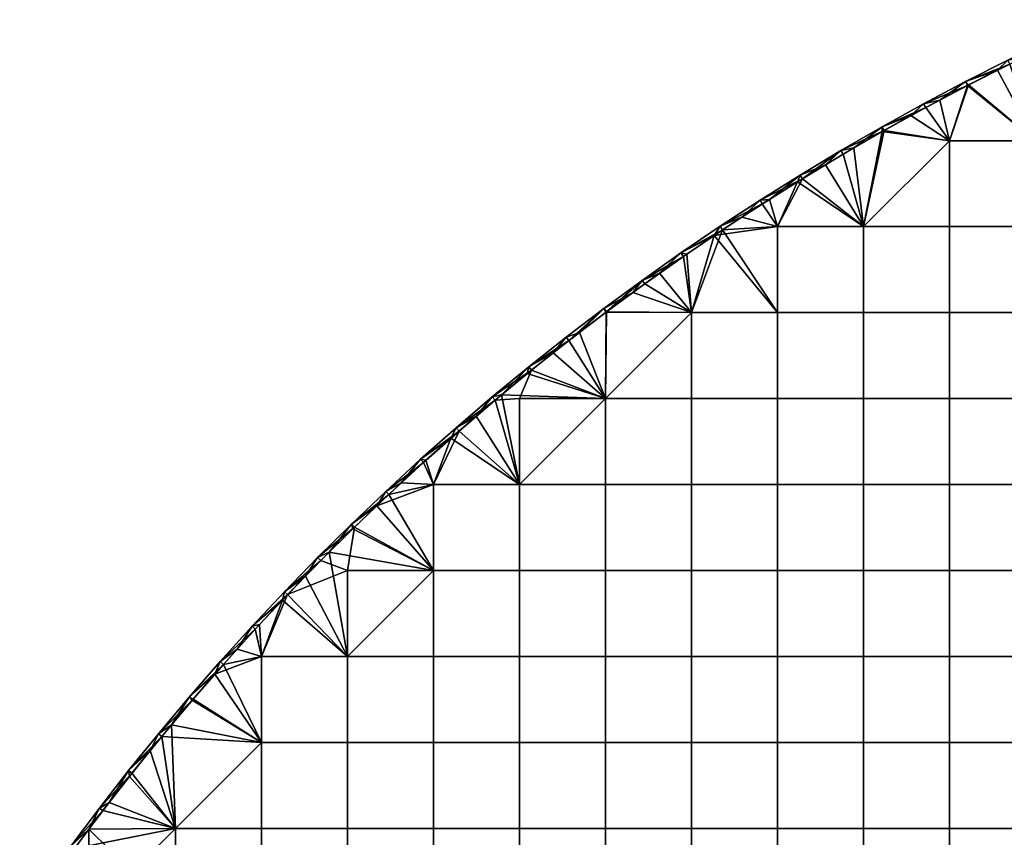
# Model space of a CAD drawing. Header units: millimetres. Extents: x -600 to 600, y -600 to 600.
# Tile 134 of 144: x -495 to -267, y 357 to 547. Entities that reach past the tile are written whole.
import ezdxf

# ---------------------------------------------------------------- set-up
doc = ezdxf.new("R2010")
doc.units = ezdxf.units.MM
doc.header["$MEASUREMENT"] = 0
doc.layers.add('Predefinito', color=7, linetype='Continuous')

msp = doc.modelspace()

# ---------------------------------------------------------------- meshes
at = {"layer": 'Predefinito'}
mesh = msp.add_polyface(dxfattribs=at)
corners = [(-285.57, 527.68, 721.01), (-275.83, 532.84, 721.01), (-285.57, 527.68, 711.01), (-265.99, 537.82, 721.01), (-275.83, 532.84, 711.01), (-256.07, 542.61, 721.01), (-265.99, 537.82, 711.01), (-246.05, 547.23, 721.01), (-246.05, 547.23, 711.01), (-256.07, 542.61, 711.01), (-247.99, 545.25, 722.01), (-254.81, 542.1, 722.01), (-239.6, 539.1, 722.01), (-261.61, 538.85, 722.01), (-259.57, 519.13, 722.01), (-268.38, 535.51, 722.01), (-275.12, 532.08, 722.01), (-245.64, 546.31, 710.01), (-239.6, 539.1, 710.01), (-255.64, 541.71, 710.01), (-259.57, 519.13, 710.01), (-265.55, 536.92, 710.01), (-275.37, 531.95, 710.01), (-285.57, 527.68, 711.01), (-275.83, 532.84, 711.01), (-275.37, 531.95, 710.01), (-265.99, 537.82, 711.01), (-265.55, 536.92, 710.01), (-256.07, 542.61, 711.01), (-255.64, 541.71, 710.01), (-246.05, 547.23, 711.01), (-245.64, 546.31, 710.01), (-285.09, 526.8, 710.01), (-246.05, 547.23, 721.01), (-256.07, 542.61, 721.01), (-247.99, 545.25, 722.01), (-265.99, 537.82, 721.01), (-261.61, 538.85, 722.01), (-275.83, 532.84, 721.01), (-268.38, 535.51, 722.01), (-285.57, 527.68, 721.01), (-281.83, 528.56, 722.01), (-288.5, 524.94, 722.01), (-275.12, 532.08, 722.01), (-254.81, 542.1, 722.01)]
mesh.append_faces([[corners[k] for k in face] for face in [(0, 1, 2, 2), (1, 3, 4, 4), (3, 5, 6, 6), (5, 7, 8, 8), (8, 9, 5, 5), (9, 6, 5, 5), (6, 4, 3, 3), (4, 2, 1, 1), (10, 11, 12, 12), (11, 13, 14, 14), (13, 15, 14, 14), (15, 16, 14, 14), (14, 12, 11, 11), (17, 18, 19, 19), (19, 20, 21, 21), (21, 20, 22, 22), (20, 19, 18, 18), (23, 24, 25, 25), (24, 26, 27, 27), (26, 28, 29, 29), (28, 30, 31, 31), (31, 29, 28, 28), (29, 27, 26, 26), (27, 25, 24, 24), (25, 32, 23, 23), (33, 34, 35, 35), (34, 36, 37, 37), (36, 38, 39, 39), (38, 40, 41, 41), (42, 41, 40, 40), (41, 43, 38, 38), (43, 39, 38, 38), (39, 37, 36, 36), (37, 44, 34, 34), (44, 35, 34, 34)]])
mesh = msp.add_polyface(dxfattribs=at)
corners = [(-295.21, 522.35, 721.01), (-285.57, 527.68, 721.01), (-285.57, 527.68, 711.01), (-295.21, 522.35, 711.01), (-304.76, 516.84, 711.01), (-259.57, 499.17, 722.01), (-259.57, 519.13, 722.01), (-279.53, 519.13, 722.01), (-279.53, 499.17, 722.01), (-239.6, 499.17, 722.01), (-239.6, 519.13, 722.01), (-279.53, 479.2, 722.01), (-299.5, 499.17, 722.01), (-299.5, 479.2, 722.01), (-259.57, 479.2, 722.01), (-239.6, 479.2, 722.01), (-275.12, 532.08, 722.01), (-281.83, 528.56, 722.01), (-288.5, 524.94, 722.01), (-295.15, 521.24, 722.01), (-301.75, 517.44, 722.01), (-259.57, 499.17, 710.01), (-279.53, 499.17, 710.01), (-279.53, 519.13, 710.01), (-259.57, 519.13, 710.01), (-239.6, 499.17, 710.01), (-239.6, 519.13, 710.01), (-279.53, 479.2, 710.01), (-299.5, 479.2, 710.01), (-299.5, 499.17, 710.01), (-259.57, 479.2, 710.01), (-239.6, 479.2, 710.01), (-275.37, 531.95, 710.01), (-285.09, 526.8, 710.01), (-294.72, 521.48, 710.01), (-304.25, 515.98, 710.01), (-304.76, 516.84, 711.01), (-295.21, 522.35, 711.01), (-294.72, 521.48, 710.01), (-285.57, 527.68, 711.01), (-285.09, 526.8, 710.01), (-304.25, 515.98, 710.01), (-285.57, 527.68, 721.01), (-295.21, 522.35, 721.01), (-288.5, 524.94, 722.01), (-304.76, 516.84, 721.01), (-301.75, 517.44, 722.01), (-295.15, 521.24, 722.01)]
mesh.append_faces([[corners[k] for k in face] for face in [(0, 1, 2, 2), (2, 3, 0, 0), (3, 4, 0, 0), (5, 6, 7, 8), (9, 10, 6, 5), (11, 8, 12, 13), (14, 5, 8, 11), (15, 9, 5, 14), (16, 17, 7, 7), (17, 18, 7, 7), (18, 19, 7, 7), (19, 20, 12, 12), (7, 6, 16, 16), (8, 7, 12, 12), (7, 19, 12, 12), (21, 22, 23, 24), (25, 21, 24, 26), (27, 28, 29, 22), (30, 27, 22, 21), (31, 30, 21, 25), (32, 23, 33, 33), (33, 23, 34, 34), (34, 29, 35, 35), (23, 32, 24, 24), (22, 29, 23, 23), (23, 29, 34, 34), (36, 37, 38, 38), (37, 39, 40, 40), (40, 38, 37, 37), (38, 41, 36, 36), (42, 43, 44, 44), (43, 45, 46, 46), (46, 47, 43, 43), (47, 44, 43, 43)]])
mesh = msp.add_polyface(dxfattribs=at)
corners = [(-332.77, 499.26, 721.01), (-323.54, 505.29, 721.01), (-323.54, 505.29, 711.01), (-314.2, 511.15, 721.01), (-304.76, 516.84, 721.01), (-314.2, 511.15, 711.01), (-295.21, 522.35, 721.01), (-304.76, 516.84, 711.01), (-299.5, 479.2, 722.01), (-299.5, 499.17, 722.01), (-319.47, 499.17, 722.01), (-319.47, 479.2, 722.01), (-301.75, 517.44, 722.01), (-308.32, 513.56, 722.01), (-314.85, 509.58, 722.01), (-321.34, 505.51, 722.01), (-327.78, 501.36, 722.01), (-334.18, 497.12, 722.01), (-299.5, 479.2, 710.01), (-319.47, 479.2, 710.01), (-319.47, 499.17, 710.01), (-299.5, 499.17, 710.01), (-304.25, 515.98, 710.01), (-313.68, 510.3, 710.01), (-323, 504.45, 710.01), (-332.21, 498.43, 710.01), (-339.43, 479.2, 710.01), (-332.77, 499.26, 711.01), (-323.54, 505.29, 711.01), (-323, 504.45, 710.01), (-314.2, 511.15, 711.01), (-313.68, 510.3, 710.01), (-304.76, 516.84, 711.01), (-304.25, 515.98, 710.01), (-332.21, 498.43, 710.01), (-304.76, 516.84, 721.01), (-314.2, 511.15, 721.01), (-308.32, 513.56, 722.01), (-323.54, 505.29, 721.01), (-321.34, 505.51, 722.01), (-332.77, 499.26, 721.01), (-327.78, 501.36, 722.01), (-314.85, 509.58, 722.01), (-301.75, 517.44, 722.01)]
mesh.append_faces([[corners[k] for k in face] for face in [(0, 1, 2, 2), (1, 3, 2, 2), (3, 4, 5, 5), (4, 6, 7, 7), (7, 5, 4, 4), (5, 2, 3, 3), (8, 9, 10, 11), (12, 13, 9, 9), (13, 14, 9, 9), (14, 15, 10, 10), (15, 16, 10, 10), (16, 17, 10, 10), (10, 9, 14, 14), (11, 10, 17, 17), (18, 19, 20, 21), (22, 21, 23, 23), (23, 20, 24, 24), (24, 20, 25, 25), (20, 23, 21, 21), (19, 25, 20, 20), (26, 25, 19, 19), (27, 28, 29, 29), (28, 30, 31, 31), (30, 32, 31, 31), (33, 31, 32, 32), (31, 29, 28, 28), (29, 34, 27, 27), (35, 36, 37, 37), (36, 38, 39, 39), (38, 40, 41, 41), (41, 39, 38, 38), (39, 42, 36, 36), (42, 37, 36, 36), (37, 43, 35, 35)]])
mesh = msp.add_polyface(dxfattribs=at)
corners = [(-368.53, 473.48, 721.01), (-359.77, 480.17, 721.01), (-359.77, 480.17, 711.01), (-350.89, 486.7, 721.01), (-341.88, 493.07, 721.01), (-350.89, 486.7, 711.01), (-332.77, 499.26, 721.01), (-332.77, 499.26, 711.01), (-323.54, 505.29, 711.01), (-341.88, 493.07, 711.01), (-368.53, 473.48, 711.01), (-334.18, 497.12, 722.01), (-340.53, 492.79, 722.01), (-339.43, 479.2, 722.01), (-346.83, 488.38, 722.01), (-353.08, 483.87, 722.01), (-359.28, 479.29, 722.01), (-319.47, 479.2, 722.01), (-332.21, 498.43, 710.01), (-339.43, 479.2, 710.01), (-341.32, 492.24, 710.01), (-350.3, 485.89, 710.01), (-359.17, 479.37, 710.01), (-359.77, 480.17, 711.01), (-350.89, 486.7, 711.01), (-359.17, 479.37, 710.01), (-341.88, 493.07, 711.01), (-341.32, 492.24, 710.01), (-332.77, 499.26, 711.01), (-332.21, 498.43, 710.01), (-350.3, 485.89, 710.01), (-367.91, 472.7, 710.01), (-332.77, 499.26, 721.01), (-341.88, 493.07, 721.01), (-334.18, 497.12, 722.01), (-350.89, 486.7, 721.01), (-346.83, 488.38, 722.01), (-359.77, 480.17, 721.01), (-353.08, 483.87, 722.01), (-368.53, 473.48, 721.01), (-365.43, 474.62, 722.01), (-359.28, 479.29, 722.01), (-340.53, 492.79, 722.01), (-327.78, 501.36, 722.01)]
mesh.append_faces([[corners[k] for k in face] for face in [(0, 1, 2, 2), (1, 3, 2, 2), (3, 4, 5, 5), (4, 6, 7, 7), (8, 7, 6, 6), (7, 9, 4, 4), (9, 5, 4, 4), (5, 2, 3, 3), (2, 10, 0, 0), (11, 12, 13, 13), (12, 14, 13, 13), (14, 15, 13, 13), (15, 16, 13, 13), (13, 17, 11, 11), (18, 19, 20, 20), (20, 19, 21, 21), (21, 19, 22, 22), (23, 24, 25, 25), (24, 26, 27, 27), (26, 28, 29, 29), (29, 27, 26, 26), (27, 30, 24, 24), (30, 25, 24, 24), (25, 31, 23, 23), (32, 33, 34, 34), (33, 35, 36, 36), (35, 37, 38, 38), (37, 39, 40, 40), (40, 41, 37, 37), (41, 38, 37, 37), (38, 36, 35, 35), (36, 42, 33, 33), (42, 34, 33, 33), (34, 43, 32, 32)]])
mesh = msp.add_polyface(dxfattribs=at)
corners = [(-319.47, 459.23, 722.01), (-319.47, 479.2, 722.01), (-339.43, 479.2, 722.01), (-339.43, 459.23, 722.01), (-299.5, 459.23, 722.01), (-299.5, 479.2, 722.01), (-379.37, 439.27, 722.01), (-359.4, 439.27, 722.01), (-359.4, 459.23, 722.01), (-339.43, 439.27, 722.01), (-319.47, 439.27, 722.01), (-299.5, 439.27, 722.01), (-339.43, 419.3, 722.01), (-359.4, 419.3, 722.01), (-319.47, 419.3, 722.01), (-339.43, 399.33, 722.01), (-359.4, 399.33, 722.01), (-319.47, 399.33, 722.01), (-359.28, 479.29, 722.01), (-365.43, 474.62, 722.01), (-371.52, 469.87, 722.01), (-377.55, 465.04, 722.01), (-319.47, 459.23, 710.01), (-339.43, 459.23, 710.01), (-339.43, 479.2, 710.01), (-319.47, 479.2, 710.01), (-359.4, 439.27, 710.01), (-379.37, 439.27, 710.01), (-379.37, 459.23, 710.01), (-359.4, 459.23, 710.01), (-339.43, 439.27, 710.01), (-319.47, 439.27, 710.01), (-359.4, 419.3, 710.01), (-379.37, 419.3, 710.01), (-339.43, 419.3, 710.01), (-319.47, 419.3, 710.01), (-359.4, 399.33, 710.01), (-379.37, 399.33, 710.01), (-339.43, 399.33, 710.01), (-319.47, 399.33, 710.01), (-359.4, 379.37, 710.01), (-379.37, 379.37, 710.01), (-339.43, 379.37, 710.01), (-319.47, 379.37, 710.01), (-359.17, 479.37, 710.01), (-367.91, 472.7, 710.01), (-376.54, 465.86, 710.01), (-368.53, 473.48, 711.01), (-359.77, 480.17, 711.01), (-367.91, 472.7, 710.01), (-371.52, 469.87, 722.01), (-365.43, 474.62, 722.01), (-368.53, 473.48, 721.01)]
mesh.append_faces([[corners[k] for k in face] for face in [(0, 1, 2, 3), (4, 5, 1, 0), (6, 7, 8, 8), (9, 3, 8, 7), (10, 0, 3, 9), (11, 4, 0, 10), (12, 9, 7, 13), (14, 10, 9, 12), (15, 12, 13, 16), (17, 14, 12, 15), (18, 19, 8, 8), (19, 20, 8, 8), (20, 21, 8, 8), (3, 2, 8, 8), (2, 18, 8, 8), (22, 23, 24, 25), (26, 27, 28, 29), (30, 26, 29, 23), (31, 30, 23, 22), (32, 33, 27, 26), (34, 32, 26, 30), (35, 34, 30, 31), (36, 37, 33, 32), (38, 36, 32, 34), (39, 38, 34, 35), (40, 41, 37, 36), (42, 40, 36, 38), (43, 42, 38, 39), (44, 29, 45, 45), (23, 29, 24, 24), (28, 46, 29, 29), (24, 29, 44, 44), (47, 48, 49, 49), (50, 51, 52, 52)]])
mesh = msp.add_polyface(dxfattribs=at)
corners = [(-279.53, 459.23, 722.01), (-279.53, 479.2, 722.01), (-299.5, 479.2, 722.01), (-299.5, 459.23, 722.01), (-259.57, 459.23, 722.01), (-259.57, 479.2, 722.01), (-239.6, 459.23, 722.01), (-239.6, 479.2, 722.01), (-279.53, 439.27, 722.01), (-299.5, 439.27, 722.01), (-259.57, 439.27, 722.01), (-239.6, 439.27, 722.01), (-299.5, 419.3, 722.01), (-319.47, 439.27, 722.01), (-319.47, 419.3, 722.01), (-279.53, 419.3, 722.01), (-259.57, 419.3, 722.01), (-239.6, 419.3, 722.01), (-299.5, 399.33, 722.01), (-319.47, 399.33, 722.01), (-279.53, 399.33, 722.01), (-259.57, 399.33, 722.01), (-239.6, 399.33, 722.01), (-299.5, 459.23, 710.01), (-319.47, 459.23, 710.01), (-319.47, 479.2, 710.01), (-299.5, 479.2, 710.01), (-279.53, 459.23, 710.01), (-279.53, 479.2, 710.01), (-259.57, 459.23, 710.01), (-259.57, 479.2, 710.01), (-239.6, 459.23, 710.01), (-239.6, 479.2, 710.01), (-299.5, 439.27, 710.01), (-319.47, 439.27, 710.01), (-279.53, 439.27, 710.01), (-259.57, 439.27, 710.01), (-239.6, 439.27, 710.01), (-299.5, 419.3, 710.01), (-319.47, 419.3, 710.01), (-279.53, 419.3, 710.01), (-259.57, 419.3, 710.01), (-239.6, 419.3, 710.01), (-299.5, 399.33, 710.01), (-319.47, 399.33, 710.01), (-279.53, 399.33, 710.01), (-259.57, 399.33, 710.01), (-239.6, 399.33, 710.01), (-299.5, 379.37, 710.01), (-319.47, 379.37, 710.01), (-279.53, 379.37, 710.01), (-259.57, 379.37, 710.01), (-239.6, 379.37, 710.01)]
mesh.append_faces([[corners[k] for k in face] for face in [(0, 1, 2, 3), (4, 5, 1, 0), (6, 7, 5, 4), (8, 0, 3, 9), (10, 4, 0, 8), (11, 6, 4, 10), (12, 9, 13, 14), (15, 8, 9, 12), (16, 10, 8, 15), (17, 11, 10, 16), (18, 12, 14, 19), (20, 15, 12, 18), (21, 16, 15, 20), (22, 17, 16, 21), (23, 24, 25, 26), (27, 23, 26, 28), (29, 27, 28, 30), (31, 29, 30, 32), (33, 34, 24, 23), (35, 33, 23, 27), (36, 35, 27, 29), (37, 36, 29, 31), (38, 39, 34, 33), (40, 38, 33, 35), (41, 40, 35, 36), (42, 41, 36, 37), (43, 44, 39, 38), (45, 43, 38, 40), (46, 45, 40, 41), (47, 46, 41, 42), (48, 49, 44, 43), (50, 48, 43, 45), (51, 50, 45, 46), (52, 51, 46, 47)]])
mesh = msp.add_polyface(dxfattribs=at)
corners = [(-402.3, 445.15, 721.01), (-394.05, 452.46, 721.01), (-394.05, 452.46, 711.01), (-385.67, 459.63, 721.01), (-385.67, 459.63, 711.01), (-377.16, 466.63, 721.01), (-377.16, 466.63, 711.01), (-368.53, 473.48, 721.01), (-368.53, 473.48, 711.01), (-402.3, 445.15, 711.01), (-377.55, 465.04, 722.01), (-383.52, 460.12, 722.01), (-359.4, 459.23, 722.01), (-389.44, 455.13, 722.01), (-379.37, 439.27, 722.01), (-395.29, 450.06, 722.01), (-367.91, 472.7, 710.01), (-359.4, 459.23, 710.01), (-376.54, 465.86, 710.01), (-379.37, 459.23, 710.01), (-385.03, 458.86, 710.01), (-379.37, 439.27, 710.01), (-393.39, 451.71, 710.01), (-399.33, 439.27, 710.01), (-401.63, 444.41, 710.01), (-402.3, 445.15, 711.01), (-394.05, 452.46, 711.01), (-393.39, 451.71, 710.01), (-385.67, 459.63, 711.01), (-385.03, 458.86, 710.01), (-377.16, 466.63, 711.01), (-376.54, 465.86, 710.01), (-368.53, 473.48, 711.01), (-367.91, 472.7, 710.01), (-401.63, 444.41, 710.01), (-368.53, 473.48, 721.01), (-377.16, 466.63, 721.01), (-371.52, 469.87, 722.01), (-385.67, 459.63, 721.01), (-383.52, 460.12, 722.01), (-394.05, 452.46, 721.01), (-389.44, 455.13, 722.01), (-402.3, 445.15, 721.01), (-395.29, 450.06, 722.01), (-401.07, 444.91, 722.01), (-377.55, 465.04, 722.01)]
mesh.append_faces([[corners[k] for k in face] for face in [(0, 1, 2, 2), (1, 3, 4, 4), (3, 5, 6, 6), (5, 7, 8, 8), (8, 6, 5, 5), (6, 4, 3, 3), (4, 2, 1, 1), (2, 9, 0, 0), (10, 11, 12, 12), (11, 13, 14, 14), (13, 15, 14, 14), (14, 12, 11, 11), (16, 17, 18, 18), (18, 19, 20, 20), (20, 21, 22, 22), (22, 23, 24, 24), (21, 20, 19, 19), (25, 26, 27, 27), (26, 28, 29, 29), (28, 30, 31, 31), (30, 32, 33, 33), (33, 31, 30, 30), (31, 29, 28, 28), (29, 27, 26, 26), (27, 34, 25, 25), (35, 36, 37, 37), (36, 38, 39, 39), (38, 40, 41, 41), (40, 42, 43, 43), (44, 43, 42, 42), (43, 41, 40, 40), (41, 39, 38, 38), (39, 45, 36, 36), (45, 37, 36, 36)]])
mesh = msp.add_polyface(dxfattribs=at)
corners = [(-410.41, 437.68, 721.01), (-402.3, 445.15, 721.01), (-402.3, 445.15, 711.01), (-410.41, 437.68, 711.01), (-418.38, 430.07, 711.01), (-379.37, 419.3, 722.01), (-379.37, 439.27, 722.01), (-399.33, 439.27, 722.01), (-399.33, 419.3, 722.01), (-359.4, 419.3, 722.01), (-359.4, 439.27, 722.01), (-419.3, 399.33, 722.01), (-399.33, 399.33, 722.01), (-379.37, 399.33, 722.01), (-359.4, 399.33, 722.01), (-399.33, 379.37, 722.01), (-419.3, 379.37, 722.01), (-379.37, 379.37, 722.01), (-359.4, 379.37, 722.01), (-395.29, 450.06, 722.01), (-401.07, 444.91, 722.01), (-406.8, 439.68, 722.01), (-412.45, 434.38, 722.01), (-418.04, 429, 722.01), (-423.56, 423.56, 722.01), (-379.37, 419.3, 710.01), (-399.33, 419.3, 710.01), (-399.33, 439.27, 710.01), (-379.37, 439.27, 710.01), (-399.33, 399.33, 710.01), (-419.3, 399.33, 710.01), (-419.3, 419.3, 710.01), (-379.37, 399.33, 710.01), (-399.33, 379.37, 710.01), (-419.3, 379.37, 710.01), (-379.37, 379.37, 710.01), (-401.63, 444.41, 710.01), (-409.72, 436.95, 710.01), (-417.68, 429.35, 710.01), (-393.39, 451.71, 710.01), (-418.38, 430.07, 711.01), (-410.41, 437.68, 711.01), (-409.72, 436.95, 710.01), (-402.3, 445.15, 711.01), (-401.63, 444.41, 710.01), (-402.3, 445.15, 721.01), (-410.41, 437.68, 721.01), (-406.8, 439.68, 722.01), (-412.45, 434.38, 722.01), (-401.07, 444.91, 722.01)]
mesh.append_faces([[corners[k] for k in face] for face in [(0, 1, 2, 2), (2, 3, 0, 0), (3, 4, 0, 0), (5, 6, 7, 8), (9, 10, 6, 5), (11, 12, 8, 8), (13, 5, 8, 12), (14, 9, 5, 13), (15, 12, 11, 16), (17, 13, 12, 15), (18, 14, 13, 17), (19, 20, 7, 7), (20, 21, 7, 7), (21, 22, 7, 7), (22, 23, 8, 8), (23, 24, 8, 8), (7, 6, 19, 19), (8, 7, 22, 22), (25, 26, 27, 28), (29, 30, 31, 26), (32, 29, 26, 25), (33, 34, 30, 29), (35, 33, 29, 32), (36, 27, 37, 37), (37, 26, 38, 38), (27, 39, 28, 28), (26, 37, 27, 27), (31, 38, 26, 26), (40, 41, 42, 42), (41, 43, 44, 44), (44, 42, 41, 41), (45, 46, 47, 47), (48, 47, 46, 46), (47, 49, 45, 45)]])
mesh = msp.add_polyface(dxfattribs=at)
corners = [(-448.83, 398.19, 721.01), (-441.43, 406.37, 721.01), (-441.43, 406.37, 711.01), (-433.89, 414.41, 721.01), (-433.89, 414.41, 711.01), (-426.21, 422.31, 721.01), (-426.21, 422.31, 711.01), (-418.38, 430.07, 721.01), (-410.41, 437.68, 721.01), (-418.38, 430.07, 711.01), (-423.56, 423.56, 722.01), (-429, 418.04, 722.01), (-419.3, 399.33, 722.01), (-434.38, 412.45, 722.01), (-439.68, 406.8, 722.01), (-439.27, 399.33, 722.01), (-399.33, 419.3, 722.01), (-417.68, 429.35, 710.01), (-419.3, 419.3, 710.01), (-425.5, 421.61, 710.01), (-433.17, 413.72, 710.01), (-439.27, 399.33, 710.01), (-440.7, 405.69, 710.01), (-419.3, 399.33, 710.01), (-441.43, 406.37, 711.01), (-433.89, 414.41, 711.01), (-433.17, 413.72, 710.01), (-426.21, 422.31, 711.01), (-425.5, 421.61, 710.01), (-418.38, 430.07, 711.01), (-417.68, 429.35, 710.01), (-409.72, 436.95, 710.01), (-440.7, 405.69, 710.01), (-410.41, 437.68, 721.01), (-418.38, 430.07, 721.01), (-412.45, 434.38, 722.01), (-426.21, 422.31, 721.01), (-423.56, 423.56, 722.01), (-433.89, 414.41, 721.01), (-429, 418.04, 722.01), (-441.43, 406.37, 721.01), (-434.38, 412.45, 722.01), (-444.91, 401.07, 722.01), (-439.68, 406.8, 722.01), (-418.04, 429, 722.01)]
mesh.append_faces([[corners[k] for k in face] for face in [(0, 1, 2, 2), (1, 3, 4, 4), (3, 5, 6, 6), (5, 7, 6, 6), (7, 8, 9, 9), (9, 6, 7, 7), (6, 4, 3, 3), (4, 2, 1, 1), (10, 11, 12, 12), (11, 13, 12, 12), (13, 14, 15, 15), (12, 16, 10, 10), (15, 12, 13, 13), (17, 18, 19, 19), (19, 18, 20, 20), (20, 21, 22, 22), (23, 20, 18, 18), (24, 25, 26, 26), (25, 27, 28, 28), (27, 29, 30, 30), (31, 30, 29, 29), (30, 28, 27, 27), (28, 26, 25, 25), (26, 32, 24, 24), (33, 34, 35, 35), (34, 36, 37, 37), (36, 38, 39, 39), (38, 40, 41, 41), (42, 43, 40, 40), (43, 41, 40, 40), (41, 39, 38, 38), (39, 37, 36, 36), (37, 44, 34, 34), (44, 35, 34, 34)]])
mesh = msp.add_polyface(dxfattribs=at)
corners = [(-463.15, 381.43, 721.01), (-456.06, 389.88, 721.01), (-463.15, 381.43, 711.01), (-448.83, 398.19, 721.01), (-456.06, 389.88, 711.01), (-441.43, 406.37, 711.01), (-448.83, 398.19, 711.01), (-470.08, 372.86, 711.01), (-419.3, 379.37, 722.01), (-419.3, 399.33, 722.01), (-439.27, 399.33, 722.01), (-439.27, 379.37, 722.01), (-439.68, 406.8, 722.01), (-444.91, 401.07, 722.01), (-450.06, 395.29, 722.01), (-455.13, 389.44, 722.01), (-460.12, 383.52, 722.01), (-459.23, 359.4, 722.01), (-419.3, 379.37, 710.01), (-439.27, 379.37, 710.01), (-439.27, 399.33, 710.01), (-419.3, 399.33, 710.01), (-440.7, 405.69, 710.01), (-448.08, 397.53, 710.01), (-455.3, 389.23, 710.01), (-462.38, 380.8, 710.01), (-433.17, 413.72, 710.01), (-470.08, 372.86, 711.01), (-463.15, 381.43, 711.01), (-462.38, 380.8, 710.01), (-456.06, 389.88, 711.01), (-455.3, 389.23, 710.01), (-448.83, 398.19, 711.01), (-448.08, 397.53, 710.01), (-441.43, 406.37, 711.01), (-440.7, 405.69, 710.01), (-441.43, 406.37, 721.01), (-448.83, 398.19, 721.01), (-444.91, 401.07, 722.01), (-456.06, 389.88, 721.01), (-450.06, 395.29, 722.01), (-463.15, 381.43, 721.01), (-460.12, 383.52, 722.01), (-470.08, 372.86, 721.01), (-465.04, 377.55, 722.01), (-455.13, 389.44, 722.01)]
mesh.append_faces([[corners[k] for k in face] for face in [(0, 1, 2, 2), (1, 3, 4, 4), (5, 6, 3, 3), (6, 4, 3, 3), (4, 2, 1, 1), (2, 7, 0, 0), (8, 9, 10, 11), (12, 13, 10, 10), (13, 14, 10, 10), (14, 15, 11, 11), (15, 16, 11, 11), (11, 10, 14, 14), (17, 11, 16, 16), (18, 19, 20, 21), (22, 20, 23, 23), (23, 19, 24, 24), (24, 19, 25, 25), (20, 26, 21, 21), (19, 23, 20, 20), (27, 28, 29, 29), (28, 30, 31, 31), (30, 32, 33, 33), (32, 34, 35, 35), (35, 33, 32, 32), (33, 31, 30, 30), (31, 29, 28, 28), (36, 37, 38, 38), (37, 39, 40, 40), (39, 41, 42, 42), (41, 43, 44, 44), (44, 42, 41, 41), (42, 45, 39, 39), (45, 40, 39, 39), (40, 38, 37, 37)]])
mesh = msp.add_polyface(dxfattribs=at)
corners = [(-339.43, 379.37, 722.01), (-339.43, 399.33, 722.01), (-359.4, 399.33, 722.01), (-359.4, 379.37, 722.01), (-319.47, 379.37, 722.01), (-319.47, 399.33, 722.01), (-299.5, 379.37, 722.01), (-299.5, 399.33, 722.01), (-359.4, 359.4, 722.01), (-379.37, 379.37, 722.01), (-379.37, 359.4, 722.01), (-339.43, 359.4, 722.01), (-319.47, 359.4, 722.01), (-299.5, 359.4, 722.01), (-359.4, 339.43, 722.01), (-379.37, 339.43, 722.01), (-339.43, 339.43, 722.01), (-319.47, 339.43, 722.01), (-299.5, 339.43, 722.01), (-359.4, 319.47, 722.01), (-379.37, 319.47, 722.01), (-339.43, 319.47, 722.01), (-319.47, 319.47, 722.01), (-299.5, 319.47, 722.01), (-359.4, 299.5, 722.01), (-379.37, 299.5, 722.01), (-339.43, 299.5, 722.01), (-319.47, 299.5, 722.01), (-299.5, 299.5, 722.01), (-359.4, 359.4, 710.01), (-379.37, 359.4, 710.01), (-379.37, 379.37, 710.01), (-359.4, 379.37, 710.01), (-339.43, 359.4, 710.01), (-339.43, 379.37, 710.01), (-319.47, 359.4, 710.01), (-319.47, 379.37, 710.01), (-299.5, 359.4, 710.01), (-299.5, 379.37, 710.01), (-359.4, 339.43, 710.01), (-379.37, 339.43, 710.01), (-339.43, 339.43, 710.01), (-319.47, 339.43, 710.01), (-359.4, 319.47, 710.01), (-379.37, 319.47, 710.01), (-339.43, 319.47, 710.01), (-319.47, 319.47, 710.01), (-359.4, 299.5, 710.01), (-379.37, 299.5, 710.01), (-339.43, 299.5, 710.01), (-319.47, 299.5, 710.01), (-339.43, 279.53, 710.01), (-359.4, 279.53, 710.01), (-319.47, 279.53, 710.01)]
mesh.append_faces([[corners[k] for k in face] for face in [(0, 1, 2, 3), (4, 5, 1, 0), (6, 7, 5, 4), (8, 3, 9, 10), (11, 0, 3, 8), (12, 4, 0, 11), (13, 6, 4, 12), (14, 8, 10, 15), (16, 11, 8, 14), (17, 12, 11, 16), (18, 13, 12, 17), (19, 14, 15, 20), (21, 16, 14, 19), (22, 17, 16, 21), (23, 18, 17, 22), (24, 19, 20, 25), (26, 21, 19, 24), (27, 22, 21, 26), (28, 23, 22, 27), (29, 30, 31, 32), (33, 29, 32, 34), (35, 33, 34, 36), (37, 35, 36, 38), (39, 40, 30, 29), (41, 39, 29, 33), (42, 41, 33, 35), (43, 44, 40, 39), (45, 43, 39, 41), (46, 45, 41, 42), (47, 48, 44, 43), (49, 47, 43, 45), (50, 49, 45, 46), (51, 52, 47, 49), (53, 51, 49, 50)]])
mesh = msp.add_polyface(dxfattribs=at)
corners = [(-279.53, 379.37, 722.01), (-279.53, 399.33, 722.01), (-299.5, 399.33, 722.01), (-299.5, 379.37, 722.01), (-259.57, 379.37, 722.01), (-259.57, 399.33, 722.01), (-239.6, 379.37, 722.01), (-239.6, 399.33, 722.01), (-279.53, 359.4, 722.01), (-299.5, 359.4, 722.01), (-259.57, 359.4, 722.01), (-239.6, 359.4, 722.01), (-279.53, 339.43, 722.01), (-299.5, 339.43, 722.01), (-259.57, 339.43, 722.01), (-239.6, 339.43, 722.01), (-279.53, 319.47, 722.01), (-299.5, 319.47, 722.01), (-259.57, 319.47, 722.01), (-239.6, 319.47, 722.01), (-279.53, 299.5, 722.01), (-299.5, 299.5, 722.01), (-259.57, 299.5, 722.01), (-239.6, 299.5, 722.01), (-279.53, 359.4, 710.01), (-299.5, 359.4, 710.01), (-299.5, 379.37, 710.01), (-279.53, 379.37, 710.01), (-259.57, 359.4, 710.01), (-259.57, 379.37, 710.01), (-239.6, 359.4, 710.01), (-239.6, 379.37, 710.01), (-299.5, 339.43, 710.01), (-319.47, 339.43, 710.01), (-319.47, 359.4, 710.01), (-279.53, 339.43, 710.01), (-259.57, 339.43, 710.01), (-239.6, 339.43, 710.01), (-299.5, 319.47, 710.01), (-319.47, 319.47, 710.01), (-279.53, 319.47, 710.01), (-259.57, 319.47, 710.01), (-239.6, 319.47, 710.01), (-299.5, 299.5, 710.01), (-319.47, 299.5, 710.01), (-279.53, 299.5, 710.01), (-259.57, 299.5, 710.01), (-239.6, 299.5, 710.01), (-299.5, 279.53, 710.01), (-319.47, 279.53, 710.01), (-279.53, 279.53, 710.01), (-259.57, 279.53, 710.01), (-239.6, 279.53, 710.01)]
mesh.append_faces([[corners[k] for k in face] for face in [(0, 1, 2, 3), (4, 5, 1, 0), (6, 7, 5, 4), (8, 0, 3, 9), (10, 4, 0, 8), (11, 6, 4, 10), (12, 8, 9, 13), (14, 10, 8, 12), (15, 11, 10, 14), (16, 12, 13, 17), (18, 14, 12, 16), (19, 15, 14, 18), (20, 16, 17, 21), (22, 18, 16, 20), (23, 19, 18, 22), (24, 25, 26, 27), (28, 24, 27, 29), (30, 28, 29, 31), (32, 33, 34, 25), (35, 32, 25, 24), (36, 35, 24, 28), (37, 36, 28, 30), (38, 39, 33, 32), (40, 38, 32, 35), (41, 40, 35, 36), (42, 41, 36, 37), (43, 44, 39, 38), (45, 43, 38, 40), (46, 45, 40, 41), (47, 46, 41, 42), (48, 49, 44, 43), (50, 48, 43, 45), (51, 50, 45, 46), (52, 51, 46, 47)]])
mesh = msp.add_polyface(dxfattribs=at)
corners = [(-459.23, 359.4, 722.01), (-439.27, 359.4, 722.01), (-439.27, 379.37, 722.01), (-419.3, 359.4, 722.01), (-419.3, 379.37, 722.01), (-399.33, 359.4, 722.01), (-399.33, 379.37, 722.01), (-379.37, 359.4, 722.01), (-379.37, 379.37, 722.01), (-439.27, 339.43, 722.01), (-459.23, 339.43, 722.01), (-419.3, 339.43, 722.01), (-399.33, 339.43, 722.01), (-379.37, 339.43, 722.01), (-439.27, 319.47, 722.01), (-459.23, 319.47, 722.01), (-419.3, 319.47, 722.01), (-399.33, 319.47, 722.01), (-379.37, 319.47, 722.01), (-439.27, 299.5, 722.01), (-459.23, 299.5, 722.01), (-419.3, 299.5, 722.01), (-399.33, 299.5, 722.01), (-379.37, 299.5, 722.01), (-460.12, 383.52, 722.01), (-465.04, 377.55, 722.01), (-459.23, 359.4, 710.01), (-439.27, 379.37, 710.01), (-439.27, 359.4, 710.01), (-419.3, 359.4, 710.01), (-419.3, 379.37, 710.01), (-399.33, 359.4, 710.01), (-399.33, 379.37, 710.01), (-379.37, 359.4, 710.01), (-379.37, 379.37, 710.01), (-439.27, 339.43, 710.01), (-459.23, 339.43, 710.01), (-419.3, 339.43, 710.01), (-399.33, 339.43, 710.01), (-379.37, 339.43, 710.01), (-439.27, 319.47, 710.01), (-459.23, 319.47, 710.01), (-419.3, 319.47, 710.01), (-399.33, 319.47, 710.01), (-379.37, 319.47, 710.01), (-439.27, 299.5, 710.01), (-459.23, 299.5, 710.01), (-419.3, 299.5, 710.01), (-399.33, 299.5, 710.01), (-379.37, 299.5, 710.01), (-462.38, 380.8, 710.01)]
mesh.append_faces([[corners[k] for k in face] for face in [(0, 1, 2, 2), (3, 4, 2, 1), (5, 6, 4, 3), (7, 8, 6, 5), (9, 1, 0, 10), (11, 3, 1, 9), (12, 5, 3, 11), (13, 7, 5, 12), (14, 9, 10, 15), (16, 11, 9, 14), (17, 12, 11, 16), (18, 13, 12, 17), (19, 14, 15, 20), (21, 16, 14, 19), (22, 17, 16, 21), (23, 18, 17, 22), (24, 25, 0, 0), (26, 27, 28, 28), (29, 28, 27, 30), (31, 29, 30, 32), (33, 31, 32, 34), (35, 36, 26, 28), (37, 35, 28, 29), (38, 37, 29, 31), (39, 38, 31, 33), (40, 41, 36, 35), (42, 40, 35, 37), (43, 42, 37, 38), (44, 43, 38, 39), (45, 46, 41, 40), (47, 45, 40, 42), (48, 47, 42, 43), (49, 48, 43, 44), (26, 50, 27, 27)]])
mesh = msp.add_polyface(dxfattribs=at)
corners = [(-483.46, 355.34, 721.01), (-476.85, 364.16, 721.01), (-483.46, 355.34, 711.01), (-470.08, 372.86, 721.01), (-476.85, 364.16, 711.01), (-463.15, 381.43, 721.01), (-470.08, 372.86, 711.01), (-459.23, 319.47, 722.01), (-459.23, 339.43, 722.01), (-479.2, 339.43, 722.01), (-479.2, 319.47, 722.01), (-459.23, 299.5, 722.01), (-479.2, 299.5, 722.01), (-465.04, 377.55, 722.01), (-469.87, 371.52, 722.01), (-459.23, 359.4, 722.01), (-474.62, 365.43, 722.01), (-479.29, 359.28, 722.01), (-483.87, 353.08, 722.01), (-488.38, 346.83, 722.01), (-459.23, 319.47, 710.01), (-479.2, 319.47, 710.01), (-479.2, 339.43, 710.01), (-459.23, 339.43, 710.01), (-459.23, 299.5, 710.01), (-479.2, 299.5, 710.01), (-462.38, 380.8, 710.01), (-459.23, 359.4, 710.01), (-469.3, 372.24, 710.01), (-476.05, 363.56, 710.01), (-482.65, 354.75, 710.01), (-495.36, 336.78, 710.01), (-489.91, 346.4, 711.01), (-483.46, 355.34, 711.01), (-482.65, 354.75, 710.01), (-476.85, 364.16, 711.01), (-476.05, 363.56, 710.01), (-470.08, 372.86, 711.01), (-469.3, 372.24, 710.01), (-462.38, 380.8, 710.01), (-470.08, 372.86, 721.01), (-476.85, 364.16, 721.01), (-474.62, 365.43, 722.01), (-483.46, 355.34, 721.01), (-479.29, 359.28, 722.01), (-483.87, 353.08, 722.01), (-469.87, 371.52, 722.01), (-465.04, 377.55, 722.01)]
mesh.append_faces([[corners[k] for k in face] for face in [(0, 1, 2, 2), (1, 3, 4, 4), (3, 5, 6, 6), (6, 4, 3, 3), (4, 2, 1, 1), (7, 8, 9, 10), (11, 7, 10, 12), (13, 14, 15, 15), (14, 16, 15, 15), (16, 17, 15, 15), (17, 18, 9, 9), (18, 19, 9, 9), (8, 15, 17, 17), (9, 8, 17, 17), (20, 21, 22, 23), (24, 25, 21, 20), (26, 27, 28, 28), (28, 27, 29, 29), (29, 27, 30, 30), (23, 22, 27, 27), (21, 31, 22, 22), (27, 22, 30, 30), (32, 33, 34, 34), (33, 35, 36, 36), (35, 37, 38, 38), (39, 38, 37, 37), (38, 36, 35, 35), (36, 34, 33, 33), (40, 41, 42, 42), (41, 43, 44, 44), (45, 44, 43, 43), (44, 42, 41, 41), (42, 46, 40, 40), (46, 47, 40, 40)]])

doc.saveas('drawing.dxf')
